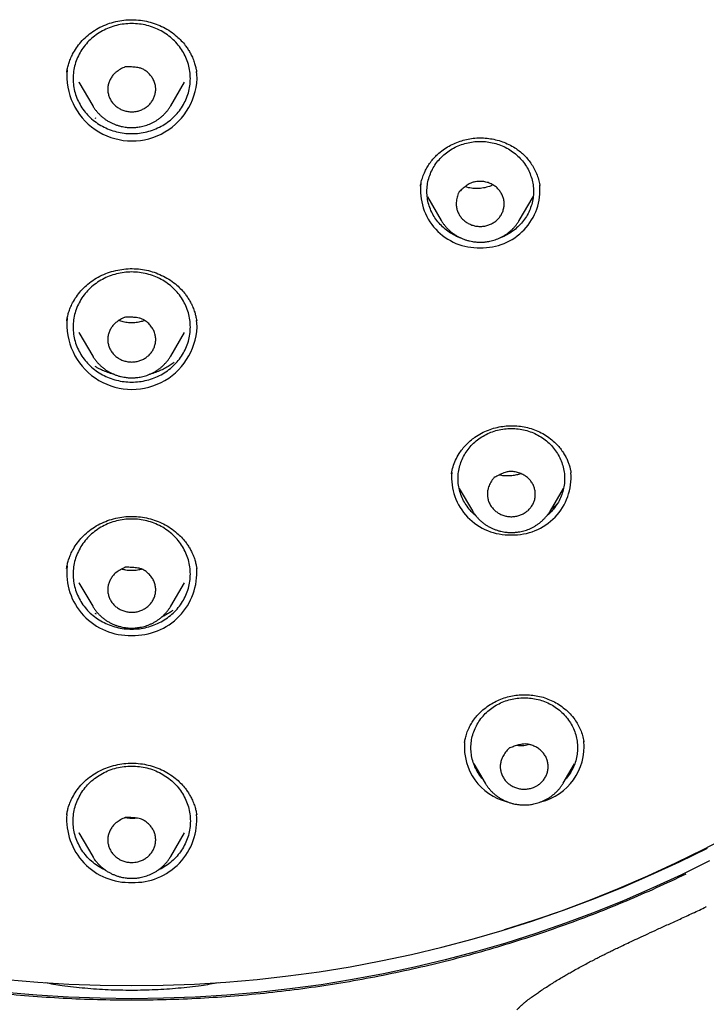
# Model space of a CAD drawing. Header units: millimetres. Extents: x 8 to 641, y 12 to 2274.
# Tile 27 of 34: x 329 to 354, y 1841 to 1877. Entities that reach past the tile are written whole.
import ezdxf

# ---------------------------------------------------------------- set-up
doc = ezdxf.new("R2010")
doc.units = ezdxf.units.MM

msp = doc.modelspace()

# ---------------------------------------------------------------- linework, layer by layer
at = {"color": 7, "linetype": 'Continuous', "lineweight": 30}
for p, q in [((335.177, 1875.532), (335.18, 1875.516)), ((330.763, 1875.127), (331.283, 1874.244)), ((330.763, 1875.127), (330.765, 1875.122)), ((334.21, 1874.244), (334.73, 1875.127)), ((334.21, 1874.244), (334.204, 1874.234)), ((331.412, 1873.762), (331.379, 1873.782)), ((348.06, 1871.272), (348.063, 1871.254)), ((348.061, 1871.272), (348.067, 1871.245)), ((343.844, 1870.822), (344.364, 1869.939)), ((347.291, 1869.939), (347.812, 1870.822)), ((344.364, 1869.939), (344.359, 1869.947)), ((347.291, 1869.939), (347.286, 1869.93)), ((335.179, 1866.191), (335.182, 1866.175)), ((330.763, 1865.73), (331.283, 1864.847)), ((330.763, 1865.73), (330.765, 1865.725)), ((334.21, 1864.847), (334.73, 1865.73)), ((334.21, 1864.847), (334.204, 1864.837)), ((344.753, 1860.424), (344.754, 1860.432)), ((345.041, 1859.873), (345.533, 1859.038)), ((348.46, 1859.038), (348.952, 1859.873)), ((345.537, 1859.031), (345.533, 1859.038)), ((335.185, 1856.893), (335.187, 1856.878)), ((330.763, 1856.333), (331.283, 1855.45)), ((330.763, 1856.333), (330.765, 1856.328)), ((334.21, 1855.45), (334.73, 1856.333)), ((334.21, 1855.45), (334.204, 1855.44)), ((331.419, 1855.149), (331.376, 1855.175)), ((345.238, 1850.334), (345.241, 1850.356)), ((349.716, 1850.378), (349.717, 1850.365)), ((345.592, 1849.527), (346.016, 1848.807)), ((348.943, 1848.807), (349.368, 1849.527)), ((345.841, 1849.104), (345.746, 1849.199)), ((346.022, 1848.797), (346.016, 1848.807)), ((348.949, 1848.817), (348.943, 1848.807)), ((330.311, 1847.622), (330.316, 1847.649)), ((335.179, 1847.641), (335.183, 1847.622)), ((330.763, 1846.936), (331.283, 1846.053)), ((330.763, 1846.936), (330.765, 1846.931)), ((334.21, 1846.053), (334.73, 1846.936)), ((331.38, 1845.908), (331.333, 1845.937)), ((334.21, 1846.053), (334.204, 1846.043)), ((354.314, 1844.17), (354.302, 1844.164))]:
    msp.add_line(p, q, dxfattribs=at)
at = {"color": 7, "linetype": 'Continuous', "lineweight": 30, "flags": 128}
for points in [[(335.197, 1875.264), (335.191, 1875.42), (335.18, 1875.53)], [(335.197, 1865.936), (335.191, 1866.091), (335.182, 1866.183)], [(328.043, 1841.436), (329.216, 1841.335), (330.391, 1841.263), (331.568, 1841.219), (332.746, 1841.205), (333.924, 1841.219), (335.102, 1841.263), (336.277, 1841.335), (337.45, 1841.436), (338.62, 1841.566), (339.786, 1841.725), (340.947, 1841.913), (342.102, 1842.129), (343.251, 1842.373), (344.393, 1842.646), (345.527, 1842.946), (346.652, 1843.274), (347.768, 1843.63), (348.873, 1844.013), (349.967, 1844.424), (351.05, 1844.861), (352.119, 1845.324), (353.176, 1845.814), (354.219, 1846.329), (355.246, 1846.87)], [(354.349, 1846.359), (353.294, 1845.84), (352.225, 1845.348), (351.143, 1844.881), (350.048, 1844.442), (348.941, 1844.03), (347.823, 1843.645), (346.722, 1843.296)], [(354.433, 1845.889), (353.38, 1845.368), (352.313, 1844.874), (351.233, 1844.406), (350.139, 1843.964), (349.034, 1843.55), (347.918, 1843.163), (346.791, 1842.804), (345.655, 1842.472), (344.51, 1842.169), (343.356, 1841.893), (342.196, 1841.647), (341.029, 1841.429), (339.856, 1841.239), (338.679, 1841.079), (337.497, 1840.947), (336.312, 1840.845), (335.125, 1840.772), (333.936, 1840.728), (332.746, 1840.713)], [(332.746, 1840.713), (331.557, 1840.728), (330.368, 1840.772), (329.18, 1840.845), (327.996, 1840.947)]]:
    msp.add_lwpolyline(points, dxfattribs=at)
at = {"color": 7, "linetype": 'Continuous', "lineweight": 30}
for centre, radius, start, end in [((332.755, 1875.368), 2.444, 174.6485, 357.5705), ((345.748, 1871.074), 2.162, 173.1528, 272.1088), ((345.904, 1871.079), 2.167, 267.9792, 5.1248), ((332.755, 1866.039), 2.444, 174.6485, 357.5705), ((346.92, 1860.299), 2.168, 175.4378, 272.0089), ((347.072, 1860.299), 2.168, 267.9955, 4.3558), ((332.66, 1856.71), 2.355, 173.8116, 272.114), ((332.83, 1856.716), 2.361, 267.9791, 4.1195), ((347.355, 1850.167), 2.122, 175.4565, 255.8169), ((347.601, 1850.167), 2.124, 283.4975, 5.7218), ((332.665, 1847.439), 2.362, 175.2336, 271.9761), ((332.83, 1847.437), 2.36, 267.9662, 4.7275)]:
    msp.add_arc(centre, radius, start, end, dxfattribs=at)
for points, knots in [([(330.309, 1875.512), (330.317, 1875.562), (330.335, 1875.665), (330.379, 1875.829), (330.442, 1876.004), (330.536, 1876.204), (330.665, 1876.42), (330.839, 1876.644), (331.046, 1876.852), (331.285, 1877.038), (331.552, 1877.196), (331.84, 1877.321), (332.142, 1877.411), (332.451, 1877.465), (332.763, 1877.483), (333.071, 1877.463), (333.372, 1877.407), (333.662, 1877.318), (333.939, 1877.195), (334.202, 1877.04), (334.425, 1876.869), (334.611, 1876.691), (334.744, 1876.533), (334.849, 1876.384), (334.93, 1876.251), (335.01, 1876.097), (335.079, 1875.93), (335.131, 1875.763), (335.164, 1875.623), (335.177, 1875.542), (335.183, 1875.506)], [0, 0, 0, 0, 0.0249873, 0.0516312, 0.0800224, 0.1098872, 0.1506996, 0.1925565, 0.2354223, 0.279303, 0.3241894, 0.3691354, 0.4137241, 0.4579684, 0.5018983, 0.5455745, 0.5887228, 0.6313958, 0.6745529, 0.7183886, 0.7629151, 0.7967944, 0.8311116, 0.8542436, 0.8775804, 0.9007889, 0.9322175, 0.959203, 0.9817737, 1, 1, 1, 1]), ([(332.746, 1874.018), (332.696, 1874.021), (332.595, 1874.025), (332.447, 1874.063), (332.307, 1874.122), (332.18, 1874.202), (332.068, 1874.302), (331.978, 1874.417), (331.91, 1874.544), (331.864, 1874.679), (331.843, 1874.823), (331.849, 1874.966), (331.881, 1875.106), (331.935, 1875.238), (332.014, 1875.362), (332.103, 1875.459), (332.193, 1875.534), (332.305, 1875.609), (332.407, 1875.668), (332.489, 1875.699), (332.507, 1875.709), (332.513, 1875.71), (332.524, 1875.709), (332.566, 1875.71), (332.671, 1875.706), (332.8, 1875.7), (332.928, 1875.687), (333.034, 1875.67), (333.146, 1875.634), (333.268, 1875.563), (333.388, 1875.463), (333.498, 1875.338), (333.579, 1875.195), (333.629, 1875.049), (333.65, 1874.899), (333.643, 1874.756), (333.61, 1874.616), (333.555, 1874.485), (333.476, 1874.362), (333.375, 1874.253), (333.256, 1874.163), (333.125, 1874.093), (332.982, 1874.044), (332.854, 1874.021), (332.775, 1874.019), (332.746, 1874.018)], [0, 0, 0, 0, 0.026525, 0.053841, 0.080355, 0.107616, 0.134402, 0.162034, 0.187917, 0.214486, 0.241455, 0.269277, 0.295148, 0.321717, 0.34853, 0.376146, 0.394083, 0.412032, 0.448853, 0.457143, 0.459218, 0.459494, 0.460561, 0.464829, 0.481902, 0.516058, 0.533263, 0.550448, 0.572624, 0.595757, 0.626154, 0.657437, 0.686597, 0.716756, 0.743688, 0.771472, 0.797331, 0.823887, 0.850719, 0.878357, 0.904575, 0.931551, 0.957933, 0.98505, 1, 1, 1, 1]), ([(331.283, 1874.246), (331.29, 1874.233), (331.317, 1874.185), (331.371, 1874.108), (331.445, 1874.014), (331.526, 1873.927), (331.613, 1873.845), (331.706, 1873.769), (331.804, 1873.7), (331.907, 1873.639), (332.014, 1873.585), (332.124, 1873.539), (332.235, 1873.5), (332.345, 1873.471), (332.446, 1873.451), (332.535, 1873.438), (332.633, 1873.428), (332.702, 1873.427), (332.746, 1873.426)], [0, 0, 0, 0, 0.025759, 0.094202, 0.162693, 0.231218, 0.299755, 0.368275, 0.436734, 0.505064, 0.573158, 0.640823, 0.707683, 0.772856, 0.83365, 0.882413, 0.924852, 1, 1, 1, 1]), ([(332.746, 1873.426), (332.79, 1873.427), (332.852, 1873.428), (332.944, 1873.436), (333.022, 1873.447), (333.115, 1873.464), (333.211, 1873.487), (333.311, 1873.518), (333.411, 1873.556), (333.512, 1873.601), (333.611, 1873.653), (333.708, 1873.713), (333.801, 1873.781), (333.891, 1873.855), (333.976, 1873.936), (334.055, 1874.023), (334.128, 1874.116), (334.177, 1874.187), (334.2, 1874.228), (334.203, 1874.234)], [0, 0, 0, 0, 0.075087, 0.105808, 0.156791, 0.20983, 0.266809, 0.326359, 0.387928, 0.451074, 0.515482, 0.580923, 0.647221, 0.714247, 0.781899, 0.850101, 0.918796, 0.987942, 1, 1, 1, 1]), ([(343.585, 1871.221), (343.594, 1871.276), (343.615, 1871.393), (343.671, 1871.582), (343.748, 1871.772), (343.846, 1871.954), (343.957, 1872.12), (344.085, 1872.277), (344.242, 1872.437), (344.431, 1872.591), (344.654, 1872.734), (344.888, 1872.849), (345.13, 1872.937), (345.378, 1872.998), (345.631, 1873.034), (345.89, 1873.043), (346.15, 1873.023), (346.408, 1872.975), (346.661, 1872.9), (346.904, 1872.796), (347.116, 1872.677), (347.299, 1872.548), (347.455, 1872.414), (347.6, 1872.261), (347.732, 1872.09), (347.849, 1871.901), (347.945, 1871.696), (348.02, 1871.485), (348.048, 1871.341), (348.061, 1871.272)], [0, 0, 0, 0, 0.0293077, 0.0627719, 0.1004668, 0.1315602, 0.1644445, 0.1970932, 0.229393, 0.2717246, 0.3131711, 0.3538043, 0.3936678, 0.432802, 0.4719881, 0.5118059, 0.5520205, 0.5925663, 0.6334835, 0.6747845, 0.7164712, 0.74824, 0.7811764, 0.8153422, 0.850754, 0.8874135, 0.9253001, 0.9643801, 1, 1, 1, 1]), ([(345.103, 1869.278), (345.089, 1869.282), (344.993, 1869.312), (344.826, 1869.397), (344.607, 1869.532), (344.41, 1869.695), (344.237, 1869.88), (344.091, 1870.085), (343.975, 1870.306), (343.89, 1870.539), (343.839, 1870.781), (343.822, 1871.027), (343.839, 1871.273), (343.89, 1871.515), (343.975, 1871.749), (344.091, 1871.97), (344.237, 1872.175), (344.41, 1872.36), (344.607, 1872.523), (344.825, 1872.66), (345.06, 1872.769), (345.309, 1872.847), (345.566, 1872.897), (345.741, 1872.904), (345.828, 1872.907)], [0, 0, 0, 0, 0.007712, 0.054964, 0.102216, 0.149467, 0.196719, 0.243971, 0.291223, 0.338475, 0.385726, 0.432978, 0.48023, 0.527482, 0.574734, 0.621986, 0.669237, 0.716489, 0.763741, 0.810993, 0.858245, 0.905496, 0.952748, 1, 1, 1, 1]), ([(345.828, 1872.907), (345.915, 1872.904), (346.09, 1872.897), (346.347, 1872.847), (346.595, 1872.769), (346.831, 1872.66), (347.049, 1872.523), (347.246, 1872.36), (347.419, 1872.175), (347.565, 1871.97), (347.681, 1871.749), (347.765, 1871.515), (347.816, 1871.273), (347.834, 1871.027), (347.816, 1870.781), (347.765, 1870.539), (347.681, 1870.306), (347.565, 1870.085), (347.419, 1869.88), (347.246, 1869.695), (347.049, 1869.532), (346.83, 1869.397), (346.661, 1869.312), (346.563, 1869.281), (346.548, 1869.276)], [0, 0, 0, 0, 0.047205, 0.09441, 0.141615, 0.188819, 0.236024, 0.283229, 0.330434, 0.377639, 0.424844, 0.472049, 0.519253, 0.566458, 0.613663, 0.660868, 0.708073, 0.755278, 0.802483, 0.849687, 0.896892, 0.944097, 0.991302, 1, 1, 1, 1]), ([(346.464, 1869.961), (346.427, 1869.929), (346.352, 1869.865), (346.219, 1869.794), (346.076, 1869.742), (345.926, 1869.714), (345.771, 1869.71), (345.621, 1869.732), (345.477, 1869.777), (345.343, 1869.842), (345.22, 1869.929), (345.116, 1870.035), (345.033, 1870.155), (344.973, 1870.284), (344.935, 1870.424), (344.925, 1870.552), (344.933, 1870.665), (344.955, 1870.792), (344.983, 1870.902), (345.017, 1870.978), (345.023, 1870.997), (345.026, 1871.002), (345.034, 1871.009), (345.064, 1871.037), (345.14, 1871.104), (345.236, 1871.185), (345.336, 1871.261), (345.424, 1871.319), (345.529, 1871.369), (345.669, 1871.4), (345.829, 1871.409), (346.001, 1871.394), (346.165, 1871.347), (346.311, 1871.277), (346.439, 1871.186), (346.542, 1871.08), (346.624, 1870.96), (346.684, 1870.83), (346.721, 1870.69), (346.732, 1870.547), (346.716, 1870.404), (346.676, 1870.267), (346.612, 1870.137), (346.539, 1870.035), (346.484, 1869.981), (346.464, 1869.961)], [0, 0, 0, 0, 0.026524, 0.05384, 0.080354, 0.107614, 0.1344, 0.162032, 0.187914, 0.214484, 0.241453, 0.269275, 0.295146, 0.321715, 0.348528, 0.376143, 0.394081, 0.41203, 0.44885, 0.457138, 0.459213, 0.459488, 0.460553, 0.464812, 0.48185, 0.515933, 0.5331, 0.550248, 0.572369, 0.59544, 0.625825, 0.657094, 0.686234, 0.716369, 0.743301, 0.771084, 0.796946, 0.823506, 0.850332, 0.877961, 0.904192, 0.931183, 0.957551, 0.984654, 1, 1, 1, 1]), ([(346.309, 1871.272), (346.264, 1871.253), (346.149, 1871.202), (345.952, 1871.153), (345.723, 1871.129), (345.495, 1871.146), (345.34, 1871.173), (345.266, 1871.203), (345.263, 1871.205)], [0, 0, 0, 0, 0.13718, 0.354775, 0.566573, 0.775268, 0.98935, 1, 1, 1, 1]), ([(344.36, 1869.948), (344.369, 1869.933), (344.397, 1869.882), (344.453, 1869.803), (344.526, 1869.709), (344.607, 1869.622), (344.694, 1869.54), (344.787, 1869.464), (344.886, 1869.395), (344.989, 1869.334), (345.096, 1869.28), (345.206, 1869.233), (345.317, 1869.195), (345.427, 1869.166), (345.528, 1869.145), (345.616, 1869.133), (345.714, 1869.123), (345.783, 1869.121), (345.828, 1869.12)], [0, 0, 0, 0, 0.0307069, 0.0988018, 0.1669459, 0.2351222, 0.3033111, 0.3714831, 0.4395944, 0.507578, 0.5753257, 0.6426473, 0.7091675, 0.7740095, 0.834495, 0.8830102, 0.9252335, 1, 1, 1, 1]), ([(345.828, 1869.12), (345.872, 1869.121), (345.934, 1869.123), (346.025, 1869.131), (346.104, 1869.141), (346.196, 1869.159), (346.293, 1869.182), (346.392, 1869.213), (346.493, 1869.25), (346.593, 1869.296), (346.692, 1869.348), (346.789, 1869.408), (346.883, 1869.475), (346.973, 1869.549), (347.057, 1869.63), (347.137, 1869.718), (347.209, 1869.811), (347.259, 1869.882), (347.282, 1869.923), (347.285, 1869.93)], [0, 0, 0, 0, 0.075012, 0.105702, 0.156634, 0.20962, 0.266542, 0.326033, 0.38754, 0.450622, 0.514967, 0.580341, 0.646574, 0.713532, 0.781116, 0.84925, 0.917877, 0.986953, 1, 1, 1, 1]), ([(330.307, 1866.171), (330.315, 1866.221), (330.333, 1866.324), (330.377, 1866.488), (330.44, 1866.662), (330.534, 1866.862), (330.664, 1867.077), (330.838, 1867.3), (331.044, 1867.507), (331.284, 1867.693), (331.551, 1867.85), (331.84, 1867.974), (332.142, 1868.064), (332.451, 1868.118), (332.763, 1868.135), (333.073, 1868.115), (333.374, 1868.059), (333.664, 1867.97), (333.941, 1867.848), (334.204, 1867.694), (334.428, 1867.523), (334.613, 1867.345), (334.747, 1867.188), (334.851, 1867.04), (334.932, 1866.907), (335.012, 1866.753), (335.081, 1866.588), (335.133, 1866.421), (335.166, 1866.281), (335.179, 1866.2), (335.185, 1866.164)], [0, 0, 0, 0, 0.02515, 0.051891, 0.080313, 0.110159, 0.150943, 0.19277, 0.235607, 0.27946, 0.32432, 0.369242, 0.413806, 0.458027, 0.501933, 0.545587, 0.588712, 0.63136, 0.674493, 0.718305, 0.762806, 0.796664, 0.830958, 0.854074, 0.877393, 0.900587, 0.932018, 0.959038, 0.981676, 1, 1, 1, 1]), ([(332.746, 1864.621), (332.696, 1864.624), (332.595, 1864.628), (332.447, 1864.666), (332.307, 1864.725), (332.18, 1864.805), (332.068, 1864.905), (331.978, 1865.02), (331.91, 1865.148), (331.864, 1865.282), (331.843, 1865.426), (331.849, 1865.57), (331.881, 1865.709), (331.935, 1865.841), (332.014, 1865.965), (332.103, 1866.063), (332.193, 1866.137), (332.305, 1866.212), (332.407, 1866.271), (332.489, 1866.302), (332.507, 1866.312), (332.513, 1866.313), (332.524, 1866.312), (332.566, 1866.313), (332.67, 1866.309), (332.799, 1866.303), (332.927, 1866.29), (333.032, 1866.273), (333.145, 1866.238), (333.267, 1866.167), (333.387, 1866.067), (333.497, 1865.943), (333.578, 1865.8), (333.628, 1865.654), (333.65, 1865.504), (333.643, 1865.361), (333.611, 1865.221), (333.556, 1865.09), (333.477, 1864.966), (333.377, 1864.858), (333.258, 1864.767), (333.127, 1864.697), (332.984, 1864.648), (332.855, 1864.624), (332.775, 1864.622), (332.746, 1864.621)], [0, 0, 0, 0, 0.026524, 0.05384, 0.080354, 0.107614, 0.1344, 0.162032, 0.187914, 0.214484, 0.241453, 0.269275, 0.295146, 0.321715, 0.348528, 0.376143, 0.394081, 0.41203, 0.44885, 0.457138, 0.459213, 0.459488, 0.460553, 0.464812, 0.48185, 0.515933, 0.5331, 0.550248, 0.572369, 0.59544, 0.625825, 0.657094, 0.686234, 0.716369, 0.743301, 0.771084, 0.796946, 0.823506, 0.850332, 0.877961, 0.904192, 0.931183, 0.957551, 0.984654, 1, 1, 1, 1]), ([(333.236, 1866.181), (333.233, 1866.18), (333.19, 1866.162), (333.083, 1866.133), (332.915, 1866.1), (332.721, 1866.09), (332.526, 1866.107), (332.371, 1866.139), (332.286, 1866.172), (332.262, 1866.182)], [0, 0, 0, 0, 0.011923, 0.140401, 0.333478, 0.527525, 0.723165, 0.920873, 1, 1, 1, 1]), ([(331.283, 1864.849), (331.29, 1864.836), (331.317, 1864.788), (331.371, 1864.711), (331.445, 1864.618), (331.526, 1864.53), (331.613, 1864.448), (331.706, 1864.372), (331.804, 1864.304), (331.907, 1864.242), (332.014, 1864.188), (332.124, 1864.142), (332.235, 1864.104), (332.345, 1864.074), (332.446, 1864.054), (332.535, 1864.041), (332.633, 1864.031), (332.702, 1864.03), (332.746, 1864.029)], [0, 0, 0, 0, 0.025759, 0.094202, 0.162693, 0.231218, 0.299755, 0.368275, 0.436734, 0.505064, 0.573158, 0.640823, 0.707683, 0.772856, 0.83365, 0.882413, 0.924852, 1, 1, 1, 1]), ([(332.746, 1864.029), (332.79, 1864.03), (332.852, 1864.031), (332.944, 1864.039), (333.022, 1864.05), (333.115, 1864.067), (333.211, 1864.09), (333.311, 1864.121), (333.411, 1864.159), (333.512, 1864.204), (333.611, 1864.256), (333.708, 1864.316), (333.801, 1864.384), (333.891, 1864.458), (333.976, 1864.539), (334.055, 1864.626), (334.128, 1864.719), (334.177, 1864.79), (334.2, 1864.831), (334.203, 1864.837)], [0, 0, 0, 0, 0.075087, 0.105808, 0.156791, 0.20983, 0.266809, 0.326359, 0.387928, 0.451074, 0.515482, 0.580923, 0.647221, 0.714247, 0.781899, 0.850101, 0.918796, 0.987942, 1, 1, 1, 1]), ([(332.082, 1864.161), (332.073, 1864.163), (331.993, 1864.18), (331.85, 1864.228), (331.656, 1864.304), (331.5, 1864.379), (331.412, 1864.433), (331.38, 1864.452)], [0, 0, 0, 0, 0.037146, 0.318283, 0.590032, 0.852526, 1, 1, 1, 1]), ([(334.337, 1864.606), (334.289, 1864.571), (334.189, 1864.498), (334.023, 1864.399), (333.841, 1864.307), (333.644, 1864.228), (333.499, 1864.178), (333.417, 1864.161), (333.408, 1864.159)], [0, 0, 0, 0, 0.173638, 0.363471, 0.559912, 0.762855, 0.972238, 1, 1, 1, 1]), ([(344.752, 1860.43), (344.768, 1860.517), (344.802, 1860.69), (344.9, 1860.942), (345.02, 1861.165), (345.155, 1861.356), (345.295, 1861.518), (345.453, 1861.668), (345.643, 1861.816), (345.868, 1861.954), (346.129, 1862.072), (346.397, 1862.157), (346.669, 1862.211), (346.94, 1862.233), (347.209, 1862.227), (347.476, 1862.191), (347.739, 1862.125), (347.995, 1862.028), (348.239, 1861.901), (348.467, 1861.746), (348.657, 1861.579), (348.809, 1861.413), (348.924, 1861.258), (349.018, 1861.107), (349.091, 1860.961), (349.146, 1860.823), (349.189, 1860.693), (349.219, 1860.565), (349.229, 1860.494), (349.235, 1860.457)], [0, 0, 0, 0, 0.045086, 0.090454, 0.136009, 0.170372, 0.204921, 0.23959, 0.273912, 0.319068, 0.363369, 0.406726, 0.449217, 0.490889, 0.531798, 0.572948, 0.614912, 0.657401, 0.700436, 0.74405, 0.788247, 0.821578, 0.853052, 0.882203, 0.909043, 0.933581, 0.955811, 0.977104, 1, 1, 1, 1]), ([(345.664, 1858.85), (345.636, 1858.872), (345.542, 1858.947), (345.406, 1859.1), (345.259, 1859.304), (345.143, 1859.525), (345.059, 1859.759), (345.008, 1860), (344.991, 1860.246), (345.008, 1860.492), (345.059, 1860.734), (345.143, 1860.968), (345.259, 1861.189), (345.405, 1861.394), (345.578, 1861.579), (345.775, 1861.742), (345.994, 1861.879), (346.229, 1861.988), (346.477, 1862.066), (346.735, 1862.116), (346.909, 1862.123), (346.996, 1862.126)], [0, 0, 0, 0, 0.022536, 0.07684, 0.131143, 0.185447, 0.23975, 0.294054, 0.348357, 0.402661, 0.456965, 0.511268, 0.565572, 0.619875, 0.674179, 0.728482, 0.782786, 0.837089, 0.891393, 0.945696, 1, 1, 1, 1]), ([(346.996, 1862.126), (347.084, 1862.123), (347.258, 1862.116), (347.516, 1862.066), (347.764, 1861.988), (347.999, 1861.879), (348.217, 1861.742), (348.415, 1861.579), (348.588, 1861.394), (348.733, 1861.189), (348.849, 1860.968), (348.934, 1860.734), (348.985, 1860.492), (349.002, 1860.246), (348.985, 1860), (348.934, 1859.759), (348.849, 1859.525), (348.734, 1859.304), (348.587, 1859.1), (348.451, 1858.947), (348.357, 1858.872), (348.329, 1858.85)], [0, 0, 0, 0, 0.0543085, 0.108617, 0.1629255, 0.217234, 0.2715425, 0.325851, 0.3801595, 0.4344681, 0.4887766, 0.5430851, 0.5973936, 0.6517021, 0.7060106, 0.7603191, 0.8146276, 0.8689361, 0.9232446, 0.9775531, 1, 1, 1, 1]), ([(347.446, 1858.926), (347.402, 1858.904), (347.311, 1858.861), (347.163, 1858.824), (347.011, 1858.809), (346.858, 1858.818), (346.708, 1858.852), (346.569, 1858.91), (346.442, 1858.988), (346.331, 1859.084), (346.236, 1859.198), (346.165, 1859.325), (346.118, 1859.461), (346.095, 1859.601), (346.097, 1859.745), (346.122, 1859.872), (346.161, 1859.978), (346.218, 1860.096), (346.275, 1860.195), (346.329, 1860.261), (346.339, 1860.277), (346.344, 1860.281), (346.354, 1860.286), (346.39, 1860.306), (346.482, 1860.352), (346.597, 1860.407), (346.714, 1860.456), (346.814, 1860.49), (346.93, 1860.513), (347.074, 1860.509), (347.231, 1860.479), (347.392, 1860.423), (347.538, 1860.338), (347.66, 1860.236), (347.758, 1860.116), (347.829, 1859.989), (347.875, 1859.853), (347.898, 1859.713), (347.896, 1859.569), (347.867, 1859.428), (347.813, 1859.293), (347.736, 1859.171), (347.639, 1859.061), (347.54, 1858.98), (347.471, 1858.94), (347.446, 1858.926)], [0, 0, 0, 0, 0.026524, 0.053839, 0.080353, 0.107612, 0.134399, 0.16203, 0.187913, 0.214483, 0.241451, 0.269274, 0.295144, 0.321713, 0.348527, 0.376142, 0.394079, 0.412028, 0.448847, 0.457136, 0.45921, 0.459484, 0.460547, 0.4648, 0.481814, 0.515851, 0.532992, 0.550116, 0.572202, 0.595231, 0.625607, 0.656866, 0.685991, 0.716111, 0.743042, 0.770824, 0.79669, 0.823252, 0.850073, 0.877697, 0.903937, 0.930937, 0.957296, 0.98439, 1, 1, 1, 1]), ([(347.352, 1860.431), (347.338, 1860.425), (347.272, 1860.398), (347.146, 1860.369), (346.978, 1860.343), (346.808, 1860.34), (346.661, 1860.351), (346.574, 1860.371), (346.542, 1860.379)], [0, 0, 0, 0, 0.056647, 0.263279, 0.469159, 0.674388, 0.879336, 1, 1, 1, 1]), ([(348.729, 1859.309), (348.726, 1859.304), (348.673, 1859.242), (348.592, 1859.167), (348.509, 1859.102), (348.488, 1859.086)], [0, 0, 0, 0, 0.050895, 0.767336, 1, 1, 1, 1]), ([(330.304, 1856.874), (330.312, 1856.924), (330.33, 1857.027), (330.374, 1857.191), (330.437, 1857.364), (330.532, 1857.563), (330.661, 1857.777), (330.836, 1857.999), (331.042, 1858.206), (331.282, 1858.39), (331.55, 1858.547), (331.839, 1858.671), (332.142, 1858.76), (332.452, 1858.814), (332.764, 1858.831), (333.074, 1858.811), (333.376, 1858.756), (333.666, 1858.666), (333.944, 1858.545), (334.208, 1858.391), (334.431, 1858.22), (334.616, 1858.043), (334.75, 1857.886), (334.855, 1857.739), (334.936, 1857.607), (335.015, 1857.453), (335.084, 1857.288), (335.136, 1857.122), (335.169, 1856.983), (335.182, 1856.902), (335.188, 1856.866)], [0, 0, 0, 0, 0.025316, 0.052157, 0.080611, 0.110439, 0.151195, 0.192994, 0.235801, 0.279627, 0.324462, 0.369359, 0.4139, 0.458096, 0.501979, 0.54561, 0.588711, 0.631336, 0.674445, 0.718233, 0.762708, 0.796547, 0.830818, 0.853917, 0.87722, 0.900398, 0.931831, 0.958884, 0.981584, 1, 1, 1, 1]), ([(345.538, 1859.031), (345.544, 1859.021), (345.569, 1858.977), (345.621, 1858.902), (345.695, 1858.809), (345.776, 1858.721), (345.863, 1858.639), (345.956, 1858.563), (346.054, 1858.495), (346.157, 1858.433), (346.264, 1858.379), (346.374, 1858.333), (346.485, 1858.295), (346.595, 1858.265), (346.696, 1858.245), (346.785, 1858.232), (346.883, 1858.222), (346.952, 1858.221), (346.996, 1858.22)], [0, 0, 0, 0, 0.020212, 0.089044, 0.157926, 0.22684, 0.295767, 0.364678, 0.433526, 0.502246, 0.570727, 0.638778, 0.706018, 0.771563, 0.832703, 0.881743, 0.924424, 1, 1, 1, 1]), ([(346.996, 1858.22), (347.04, 1858.221), (347.102, 1858.222), (347.194, 1858.23), (347.272, 1858.241), (347.365, 1858.258), (347.461, 1858.281), (347.561, 1858.312), (347.661, 1858.35), (347.762, 1858.395), (347.861, 1858.448), (347.958, 1858.508), (348.051, 1858.575), (348.141, 1858.649), (348.226, 1858.73), (348.305, 1858.817), (348.378, 1858.91), (348.429, 1858.984), (348.453, 1859.027), (348.458, 1859.036)], [0, 0, 0, 0, 0.074673, 0.105224, 0.155926, 0.208672, 0.265337, 0.324559, 0.385788, 0.448585, 0.512638, 0.577718, 0.643651, 0.710306, 0.777585, 0.845411, 0.913727, 0.982492, 1, 1, 1, 1]), ([(332.746, 1855.224), (332.696, 1855.227), (332.595, 1855.232), (332.447, 1855.269), (332.307, 1855.328), (332.18, 1855.408), (332.068, 1855.508), (331.978, 1855.623), (331.91, 1855.751), (331.864, 1855.885), (331.843, 1856.029), (331.849, 1856.173), (331.881, 1856.312), (331.935, 1856.444), (332.014, 1856.568), (332.103, 1856.666), (332.193, 1856.74), (332.305, 1856.815), (332.407, 1856.874), (332.489, 1856.905), (332.507, 1856.915), (332.513, 1856.916), (332.524, 1856.915), (332.566, 1856.916), (332.67, 1856.912), (332.799, 1856.906), (332.927, 1856.894), (333.032, 1856.876), (333.144, 1856.842), (333.266, 1856.771), (333.386, 1856.671), (333.496, 1856.547), (333.577, 1856.405), (333.628, 1856.259), (333.65, 1856.109), (333.644, 1855.965), (333.611, 1855.826), (333.556, 1855.695), (333.478, 1855.571), (333.378, 1855.462), (333.259, 1855.371), (333.128, 1855.301), (332.985, 1855.251), (332.856, 1855.228), (332.776, 1855.225), (332.746, 1855.224)], [0, 0, 0, 0, 0.026524, 0.053839, 0.080353, 0.107612, 0.134399, 0.16203, 0.187913, 0.214483, 0.241451, 0.269274, 0.295144, 0.321713, 0.348527, 0.376142, 0.394079, 0.412028, 0.448847, 0.457136, 0.45921, 0.459484, 0.460547, 0.4648, 0.481814, 0.515851, 0.532992, 0.550116, 0.572202, 0.595231, 0.625607, 0.656866, 0.685991, 0.716111, 0.743042, 0.770824, 0.79669, 0.823252, 0.850073, 0.877697, 0.903937, 0.930937, 0.957296, 0.98439, 1, 1, 1, 1]), ([(333.129, 1856.842), (333.12, 1856.839), (333.05, 1856.817), (332.913, 1856.795), (332.719, 1856.784), (332.534, 1856.799), (332.418, 1856.828), (332.364, 1856.842)], [0, 0, 0, 0, 0.036255, 0.284637, 0.534268, 0.785956, 1, 1, 1, 1]), ([(331.283, 1855.452), (331.29, 1855.439), (331.317, 1855.391), (331.371, 1855.314), (331.445, 1855.221), (331.526, 1855.133), (331.613, 1855.051), (331.706, 1854.975), (331.804, 1854.907), (331.907, 1854.845), (332.014, 1854.791), (332.124, 1854.745), (332.235, 1854.707), (332.345, 1854.677), (332.446, 1854.657), (332.535, 1854.644), (332.633, 1854.634), (332.702, 1854.633), (332.746, 1854.632)], [0, 0, 0, 0, 0.025759, 0.0942015, 0.1626935, 0.2312178, 0.2997547, 0.3682747, 0.4367337, 0.5050644, 0.5731579, 0.6408232, 0.7076829, 0.7728559, 0.8336502, 0.882413, 0.9248519, 1, 1, 1, 1]), ([(332.746, 1854.632), (332.79, 1854.633), (332.852, 1854.634), (332.944, 1854.642), (333.022, 1854.653), (333.115, 1854.67), (333.211, 1854.693), (333.311, 1854.724), (333.411, 1854.762), (333.512, 1854.807), (333.611, 1854.86), (333.708, 1854.92), (333.801, 1854.987), (333.891, 1855.061), (333.976, 1855.142), (334.055, 1855.229), (334.128, 1855.323), (334.177, 1855.393), (334.2, 1855.434), (334.203, 1855.44)], [0, 0, 0, 0, 0.0750867, 0.105808, 0.156791, 0.20983, 0.2668088, 0.3263594, 0.387928, 0.4510736, 0.5154822, 0.5809225, 0.6472211, 0.7142465, 0.7818986, 0.8501009, 0.918796, 0.9879419, 1, 1, 1, 1]), ([(334.293, 1855.295), (334.254, 1855.267), (334.162, 1855.202), (334.021, 1855.118), (333.917, 1855.068), (333.872, 1855.046)], [0, 0, 0, 0, 0.297014, 0.694716, 1, 1, 1, 1]), ([(345.24, 1850.341), (345.249, 1850.393), (345.269, 1850.506), (345.323, 1850.691), (345.399, 1850.876), (345.497, 1851.055), (345.608, 1851.218), (345.737, 1851.373), (345.894, 1851.53), (346.082, 1851.684), (346.305, 1851.827), (346.541, 1851.942), (346.785, 1852.03), (347.034, 1852.09), (347.288, 1852.123), (347.545, 1852.131), (347.804, 1852.113), (348.061, 1852.068), (348.313, 1851.994), (348.556, 1851.891), (348.787, 1851.761), (349.005, 1851.601), (349.206, 1851.412), (349.371, 1851.212), (349.5, 1851.01), (349.597, 1850.811), (349.672, 1850.598), (349.701, 1850.449), (349.715, 1850.374)], [0, 0, 0, 0, 0.028664, 0.061651, 0.099026, 0.129973, 0.162769, 0.195314, 0.227462, 0.269702, 0.311258, 0.352175, 0.392393, 0.431664, 0.470781, 0.510292, 0.550206, 0.59053, 0.631287, 0.672515, 0.714235, 0.756928, 0.801634, 0.848317, 0.884596, 0.921947, 0.960397, 1, 1, 1, 1]), ([(345.933, 1848.948), (345.92, 1848.962), (345.848, 1849.037), (345.744, 1849.194), (345.626, 1849.413), (345.542, 1849.647), (345.491, 1849.889), (345.474, 1850.135), (345.491, 1850.381), (345.542, 1850.623), (345.627, 1850.856), (345.743, 1851.077), (345.888, 1851.282), (346.061, 1851.468), (346.259, 1851.63), (346.477, 1851.767), (346.712, 1851.876), (346.961, 1851.955), (347.218, 1852.005), (347.392, 1852.011), (347.48, 1852.014)], [0, 0, 0, 0, 0.013483, 0.071514, 0.129544, 0.187574, 0.245605, 0.303635, 0.361666, 0.419696, 0.477726, 0.535757, 0.593787, 0.651818, 0.709848, 0.767878, 0.825909, 0.883939, 0.94197, 1, 1, 1, 1]), ([(347.48, 1852.014), (347.567, 1852.011), (347.742, 1852.005), (347.999, 1851.955), (348.247, 1851.876), (348.483, 1851.767), (348.701, 1851.63), (348.898, 1851.468), (349.071, 1851.282), (349.217, 1851.077), (349.333, 1850.856), (349.417, 1850.623), (349.468, 1850.381), (349.485, 1850.135), (349.468, 1849.889), (349.417, 1849.647), (349.333, 1849.413), (349.215, 1849.194), (349.112, 1849.037), (349.04, 1848.962), (349.026, 1848.948)], [0, 0, 0, 0, 0.05803, 0.116061, 0.174091, 0.232122, 0.290152, 0.348182, 0.406213, 0.464243, 0.522274, 0.580304, 0.638334, 0.696365, 0.754395, 0.812426, 0.870456, 0.928486, 0.986517, 1, 1, 1, 1]), ([(347.824, 1848.646), (347.777, 1848.63), (347.681, 1848.598), (347.53, 1848.58), (347.376, 1848.584), (347.226, 1848.611), (347.082, 1848.664), (346.952, 1848.738), (346.837, 1848.831), (346.74, 1848.939), (346.662, 1849.064), (346.609, 1849.199), (346.581, 1849.34), (346.578, 1849.481), (346.6, 1849.623), (346.643, 1849.746), (346.696, 1849.847), (346.769, 1849.956), (346.839, 1850.048), (346.902, 1850.106), (346.915, 1850.123), (346.928, 1850.127), (346.962, 1850.141), (347.05, 1850.172), (347.185, 1850.218), (347.332, 1850.259), (347.466, 1850.281), (347.597, 1850.277), (347.736, 1850.243), (347.881, 1850.189), (348.016, 1850.111), (348.133, 1850.014), (348.23, 1849.9), (348.305, 1849.775), (348.355, 1849.638), (348.38, 1849.498), (348.38, 1849.355), (348.355, 1849.215), (348.304, 1849.078), (348.23, 1848.953), (348.134, 1848.842), (348.032, 1848.757), (347.928, 1848.69), (347.859, 1848.661), (347.824, 1848.646)], [0, 0, 0, 0, 0.026523, 0.053837, 0.080349, 0.107608, 0.134393, 0.162024, 0.187906, 0.214474, 0.241442, 0.269263, 0.295133, 0.321701, 0.348514, 0.376128, 0.394064, 0.412012, 0.44883, 0.457118, 0.459286, 0.460313, 0.464109, 0.479292, 0.509663, 0.540137, 0.560636, 0.581743, 0.608857, 0.636736, 0.664062, 0.69223, 0.718864, 0.746271, 0.772729, 0.799983, 0.826123, 0.852975, 0.879845, 0.907571, 0.933408, 0.95993, 0.979803, 1, 1, 1, 1]), ([(347.673, 1850.254), (347.642, 1850.246), (347.539, 1850.217), (347.378, 1850.205), (347.251, 1850.216), (347.2, 1850.22)], [0, 0, 0, 0, 0.1993693, 0.6798566, 1, 1, 1, 1]), ([(330.307, 1847.619), (330.315, 1847.667), (330.333, 1847.768), (330.375, 1847.928), (330.437, 1848.1), (330.53, 1848.297), (330.659, 1848.51), (330.832, 1848.732), (331.039, 1848.938), (331.28, 1849.124), (331.549, 1849.281), (331.839, 1849.405), (332.141, 1849.494), (332.45, 1849.547), (332.762, 1849.564), (333.07, 1849.545), (333.37, 1849.49), (333.66, 1849.402), (333.938, 1849.282), (334.202, 1849.129), (334.426, 1848.96), (334.613, 1848.782), (334.747, 1848.625), (334.853, 1848.478), (334.934, 1848.346), (335.014, 1848.194), (335.082, 1848.03), (335.134, 1847.866), (335.166, 1847.728), (335.179, 1847.648), (335.185, 1847.613)], [0, 0, 0, 0, 0.024847, 0.051357, 0.079625, 0.10938, 0.150081, 0.191925, 0.234955, 0.279222, 0.324372, 0.369401, 0.413942, 0.458046, 0.501772, 0.545196, 0.588115, 0.630618, 0.673674, 0.717503, 0.76216, 0.796261, 0.830878, 0.854133, 0.877527, 0.90073, 0.932114, 0.959077, 0.981678, 1, 1, 1, 1]), ([(331.778, 1845.53), (331.734, 1845.549), (331.603, 1845.607), (331.404, 1845.737), (331.186, 1845.915), (330.996, 1846.119), (330.836, 1846.344), (330.708, 1846.588), (330.615, 1846.845), (330.559, 1847.11), (330.54, 1847.381), (330.559, 1847.652), (330.615, 1847.918), (330.708, 1848.175), (330.836, 1848.418), (330.996, 1848.643), (331.186, 1848.847), (331.403, 1849.026), (331.643, 1849.177), (331.902, 1849.297), (332.175, 1849.384), (332.458, 1849.437), (332.746, 1849.454), (333.034, 1849.437), (333.317, 1849.384), (333.591, 1849.297), (333.85, 1849.177), (334.09, 1849.026), (334.306, 1848.847), (334.497, 1848.643), (334.657, 1848.418), (334.785, 1848.175), (334.878, 1847.918), (334.934, 1847.652), (334.953, 1847.381), (334.934, 1847.11), (334.878, 1846.845), (334.785, 1846.588), (334.657, 1846.344), (334.497, 1846.119), (334.307, 1845.915), (334.089, 1845.737), (333.891, 1845.608), (333.761, 1845.55), (333.717, 1845.531)], [0, 0, 0, 0, 0.012457, 0.03684, 0.061223, 0.085607, 0.10999, 0.134373, 0.158757, 0.18314, 0.207523, 0.231907, 0.25629, 0.280673, 0.305057, 0.32944, 0.353823, 0.378207, 0.40259, 0.426973, 0.451357, 0.47574, 0.500123, 0.524507, 0.54889, 0.573273, 0.597657, 0.62204, 0.646423, 0.670807, 0.69519, 0.719573, 0.743957, 0.76834, 0.792723, 0.817107, 0.84149, 0.865873, 0.890257, 0.91464, 0.939023, 0.963407, 0.98779, 1, 1, 1, 1]), ([(349.216, 1849.204), (349.215, 1849.203), (349.189, 1849.172), (349.158, 1849.145), (349.127, 1849.119)], [0, 0, 0, 0, 0.045825, 1, 1, 1, 1]), ([(346.023, 1848.797), (346.028, 1848.788), (346.053, 1848.745), (346.105, 1848.671), (346.178, 1848.578), (346.259, 1848.49), (346.346, 1848.408), (346.439, 1848.332), (346.538, 1848.264), (346.641, 1848.202), (346.748, 1848.148), (346.857, 1848.102), (346.969, 1848.064), (347.078, 1848.034), (347.179, 1848.014), (347.268, 1848.001), (347.366, 1847.991), (347.435, 1847.99), (347.48, 1847.989)], [0, 0, 0, 0, 0.0181071, 0.0870872, 0.1561171, 0.2251796, 0.2942548, 0.363313, 0.4323097, 0.501177, 0.5698054, 0.6380021, 0.705387, 0.7710719, 0.8323436, 0.8814894, 0.9242617, 1, 1, 1, 1]), ([(347.48, 1847.989), (347.524, 1847.99), (347.586, 1847.991), (347.677, 1847.999), (347.755, 1848.01), (347.848, 1848.027), (347.944, 1848.05), (348.044, 1848.081), (348.145, 1848.119), (348.245, 1848.164), (348.344, 1848.217), (348.441, 1848.276), (348.535, 1848.344), (348.624, 1848.418), (348.709, 1848.499), (348.788, 1848.586), (348.861, 1848.679), (348.915, 1848.757), (348.941, 1848.804), (348.948, 1848.817)], [0, 0, 0, 0, 0.074059, 0.104359, 0.154644, 0.206957, 0.263155, 0.321891, 0.382616, 0.444897, 0.508424, 0.572968, 0.638359, 0.704466, 0.771192, 0.838461, 0.906215, 0.974414, 1, 1, 1, 1]), ([(332.746, 1845.827), (332.696, 1845.83), (332.595, 1845.835), (332.447, 1845.872), (332.307, 1845.931), (332.18, 1846.011), (332.068, 1846.111), (331.978, 1846.226), (331.91, 1846.354), (331.864, 1846.489), (331.843, 1846.632), (331.849, 1846.776), (331.881, 1846.915), (331.935, 1847.047), (332.014, 1847.171), (332.103, 1847.269), (332.193, 1847.343), (332.305, 1847.418), (332.407, 1847.478), (332.489, 1847.508), (332.508, 1847.519), (332.522, 1847.518), (332.559, 1847.519), (332.653, 1847.516), (332.796, 1847.51), (332.949, 1847.495), (333.082, 1847.467), (333.201, 1847.416), (333.316, 1847.334), (333.427, 1847.232), (333.52, 1847.112), (333.589, 1846.981), (333.633, 1846.84), (333.651, 1846.698), (333.641, 1846.554), (333.607, 1846.415), (333.549, 1846.283), (333.469, 1846.162), (333.366, 1846.054), (333.246, 1845.966), (333.113, 1845.897), (332.984, 1845.855), (332.86, 1845.832), (332.785, 1845.829), (332.746, 1845.827)], [0, 0, 0, 0, 0.026523, 0.053837, 0.080349, 0.107608, 0.134393, 0.162024, 0.187906, 0.214474, 0.241442, 0.269263, 0.295133, 0.321701, 0.348514, 0.376128, 0.394064, 0.412012, 0.44883, 0.457118, 0.459286, 0.460313, 0.464109, 0.479292, 0.509663, 0.540137, 0.560636, 0.581743, 0.608857, 0.636736, 0.664062, 0.69223, 0.718864, 0.746271, 0.772729, 0.799983, 0.826123, 0.852975, 0.879845, 0.907571, 0.933408, 0.95993, 0.979803, 1, 1, 1, 1]), ([(332.923, 1847.494), (332.919, 1847.494), (332.852, 1847.481), (332.718, 1847.482), (332.574, 1847.487), (332.499, 1847.505), (332.486, 1847.508)], [0, 0, 0, 0, 0.026943, 0.467116, 0.910928, 1, 1, 1, 1]), ([(331.283, 1846.055), (331.29, 1846.042), (331.317, 1845.994), (331.371, 1845.917), (331.445, 1845.824), (331.526, 1845.736), (331.613, 1845.654), (331.706, 1845.578), (331.804, 1845.51), (331.907, 1845.448), (332.014, 1845.394), (332.124, 1845.348), (332.235, 1845.31), (332.345, 1845.28), (332.446, 1845.26), (332.535, 1845.247), (332.633, 1845.237), (332.702, 1845.236), (332.746, 1845.235)], [0, 0, 0, 0, 0.025759, 0.0942015, 0.1626935, 0.2312178, 0.2997547, 0.3682747, 0.4367337, 0.5050644, 0.5731579, 0.6408232, 0.7076829, 0.7728559, 0.8336502, 0.882413, 0.9248519, 1, 1, 1, 1]), ([(332.746, 1845.235), (332.79, 1845.236), (332.852, 1845.237), (332.944, 1845.246), (333.022, 1845.256), (333.115, 1845.273), (333.211, 1845.297), (333.311, 1845.327), (333.411, 1845.365), (333.512, 1845.41), (333.611, 1845.463), (333.708, 1845.523), (333.801, 1845.59), (333.891, 1845.664), (333.976, 1845.745), (334.055, 1845.832), (334.128, 1845.926), (334.177, 1845.996), (334.2, 1846.037), (334.203, 1846.043)], [0, 0, 0, 0, 0.075087, 0.105808, 0.156791, 0.20983, 0.266809, 0.326359, 0.387928, 0.451074, 0.515482, 0.580923, 0.647221, 0.714247, 0.781899, 0.850101, 0.918796, 0.987942, 1, 1, 1, 1]), ([(342.981, 1841.766), (343.392, 1841.858), (344.213, 1842.043), (345.434, 1842.36), (346.643, 1842.706), (347.842, 1843.084), (349.022, 1843.491), (350.182, 1843.926), (351.322, 1844.388), (352.449, 1844.877), (353.188, 1845.228), (353.557, 1845.403)], [0, 0, 0, 0, 0.112301, 0.22438, 0.336325, 0.448222, 0.560246, 0.670238, 0.780139, 0.890032, 1, 1, 1, 1]), ([(347.202, 1840.292), (347.211, 1840.302), (347.228, 1840.318), (347.248, 1840.338), (347.265, 1840.355), (347.279, 1840.368), (347.294, 1840.383), (347.31, 1840.398), (347.331, 1840.419), (347.355, 1840.441), (347.38, 1840.464), (347.403, 1840.486), (347.428, 1840.508), (347.454, 1840.532), (347.48, 1840.555), (347.51, 1840.581), (347.538, 1840.605), (347.562, 1840.625), (347.578, 1840.638), (347.582, 1840.641), (347.585, 1840.643), (347.588, 1840.646), (347.597, 1840.652), (347.618, 1840.668), (347.652, 1840.694), (347.701, 1840.73), (347.781, 1840.787), (347.897, 1840.87), (348.053, 1840.978), (348.223, 1841.092), (348.407, 1841.212), (348.598, 1841.332), (348.789, 1841.45), (348.964, 1841.554), (349.126, 1841.648), (349.295, 1841.744), (349.486, 1841.851), (349.688, 1841.961), (349.884, 1842.066), (350.047, 1842.151), (350.171, 1842.215), (350.253, 1842.257), (350.32, 1842.291), (350.379, 1842.321), (350.438, 1842.351), (350.504, 1842.384), (350.588, 1842.425), (350.699, 1842.48), (350.848, 1842.553), (351.033, 1842.643), (351.253, 1842.748), (351.51, 1842.869), (351.803, 1843.006), (352.133, 1843.158), (352.499, 1843.326), (352.901, 1843.509), (353.34, 1843.71), (353.814, 1843.929), (354.142, 1844.083), (354.311, 1844.164)], [0, 0, 0, 0, 0.00985, 0.016951, 0.021485, 0.025942, 0.031135, 0.036882, 0.042838, 0.053654, 0.062394, 0.070275, 0.080634, 0.091978, 0.105128, 0.119061, 0.143169, 0.16511, 0.186983, 0.209812, 0.216276, 0.22233, 0.227259, 0.231751, 0.238967, 0.247468, 0.25619, 0.277896, 0.297753, 0.320729, 0.34465, 0.368452, 0.392681, 0.415129, 0.431858, 0.450988, 0.474879, 0.498537, 0.521199, 0.542282, 0.553899, 0.563193, 0.570165, 0.576213, 0.582882, 0.590172, 0.598083, 0.610654, 0.627022, 0.6472, 0.671187, 0.698982, 0.730581, 0.765986, 0.805193, 0.848201, 0.895008, 0.945609, 1, 1, 1, 1]), ([(322.512, 1841.766), (322.935, 1841.678), (323.778, 1841.502), (325.052, 1841.28), (326.327, 1841.091), (327.605, 1840.937), (328.887, 1840.817), (330.171, 1840.731), (331.458, 1840.679), (332.747, 1840.662), (334.035, 1840.679), (335.322, 1840.731), (336.606, 1840.816), (337.887, 1840.937), (339.166, 1841.091), (340.441, 1841.28), (341.714, 1841.502), (342.558, 1841.678), (342.981, 1841.766)], [0, 0, 0, 0, 0.062898, 0.125583, 0.188104, 0.250511, 0.312854, 0.375185, 0.437552, 0.500008, 0.562455, 0.624817, 0.687142, 0.749483, 0.811889, 0.87441, 0.937098, 1, 1, 1, 1]), ([(329.491, 1841.318), (329.704, 1841.281), (330.197, 1841.198), (330.99, 1841.11), (331.863, 1841.05), (332.744, 1841.031), (333.624, 1841.05), (334.496, 1841.111), (335.297, 1841.199), (335.797, 1841.283), (336.017, 1841.32)], [0, 0, 0, 0, 0.100966, 0.233078, 0.365319, 0.498546, 0.631323, 0.763468, 0.89581, 1, 1, 1, 1])]:
    msp.add_open_spline(points, degree=3, knots=knots, dxfattribs=at)
for points in [[(332.746, 1873.197), (332.65, 1873.2), (332.458, 1873.207), (332.175, 1873.262), (331.902, 1873.349), (331.643, 1873.469), (331.403, 1873.619), (331.186, 1873.798), (330.996, 1874.002), (330.836, 1874.227), (330.708, 1874.471), (330.615, 1874.727), (330.559, 1874.993), (330.54, 1875.264), (330.559, 1875.535), (330.615, 1875.801), (330.708, 1876.057), (330.836, 1876.301), (330.996, 1876.526), (331.186, 1876.73), (331.403, 1876.909), (331.643, 1877.06), (331.902, 1877.179), (332.175, 1877.267), (332.458, 1877.32), (332.746, 1877.337), (333.034, 1877.32), (333.317, 1877.267), (333.591, 1877.179), (333.85, 1877.06), (334.09, 1876.909), (334.306, 1876.73), (334.497, 1876.526), (334.657, 1876.301), (334.785, 1876.057), (334.878, 1875.801), (334.934, 1875.535), (334.953, 1875.264), (334.934, 1874.993), (334.878, 1874.727), (334.785, 1874.471), (334.657, 1874.227), (334.497, 1874.002), (334.306, 1873.798), (334.09, 1873.619), (333.85, 1873.469), (333.591, 1873.349), (333.317, 1873.262), (333.034, 1873.207), (332.842, 1873.2), (332.746, 1873.197)], [(332.746, 1863.868), (332.65, 1863.872), (332.458, 1863.878), (332.175, 1863.933), (331.902, 1864.02), (331.643, 1864.14), (331.403, 1864.291), (331.186, 1864.47), (330.996, 1864.673), (330.836, 1864.899), (330.708, 1865.142), (330.615, 1865.399), (330.559, 1865.665), (330.54, 1865.936), (330.559, 1866.206), (330.615, 1866.472), (330.708, 1866.729), (330.836, 1866.972), (330.996, 1867.198), (331.186, 1867.402), (331.403, 1867.58), (331.643, 1867.731), (331.902, 1867.851), (332.175, 1867.938), (332.458, 1867.991), (332.746, 1868.009), (333.034, 1867.991), (333.317, 1867.938), (333.591, 1867.851), (333.85, 1867.731), (334.09, 1867.58), (334.306, 1867.402), (334.497, 1867.198), (334.657, 1866.972), (334.785, 1866.729), (334.878, 1866.472), (334.934, 1866.206), (334.953, 1865.936), (334.934, 1865.665), (334.878, 1865.399), (334.785, 1865.142), (334.657, 1864.899), (334.497, 1864.673), (334.306, 1864.47), (334.09, 1864.291), (333.85, 1864.14), (333.591, 1864.02), (333.317, 1863.933), (333.034, 1863.878), (332.842, 1863.872), (332.746, 1863.868)], [(332.746, 1854.591), (332.65, 1854.594), (332.458, 1854.601), (332.175, 1854.656), (331.902, 1854.743), (331.643, 1854.863), (331.403, 1855.014), (331.186, 1855.192), (330.996, 1855.396), (330.836, 1855.622), (330.708, 1855.865), (330.615, 1856.122), (330.559, 1856.388), (330.54, 1856.658), (330.559, 1856.929), (330.615, 1857.195), (330.708, 1857.452), (330.836, 1857.695), (330.996, 1857.92), (331.186, 1858.124), (331.403, 1858.303), (331.643, 1858.454), (331.902, 1858.574), (332.175, 1858.661), (332.458, 1858.714), (332.746, 1858.732), (333.034, 1858.714), (333.317, 1858.661), (333.591, 1858.574), (333.85, 1858.454), (334.09, 1858.303), (334.306, 1858.124), (334.497, 1857.92), (334.657, 1857.695), (334.785, 1857.452), (334.878, 1857.195), (334.934, 1856.929), (334.953, 1856.658), (334.934, 1856.388), (334.878, 1856.122), (334.785, 1855.865), (334.657, 1855.622), (334.497, 1855.396), (334.306, 1855.192), (334.09, 1855.014), (333.85, 1854.863), (333.591, 1854.743), (333.317, 1854.656), (333.034, 1854.601), (332.842, 1854.594), (332.746, 1854.591)]]:
    msp.add_open_spline(points, degree=3, dxfattribs=at)

doc.saveas('drawing.dxf')
